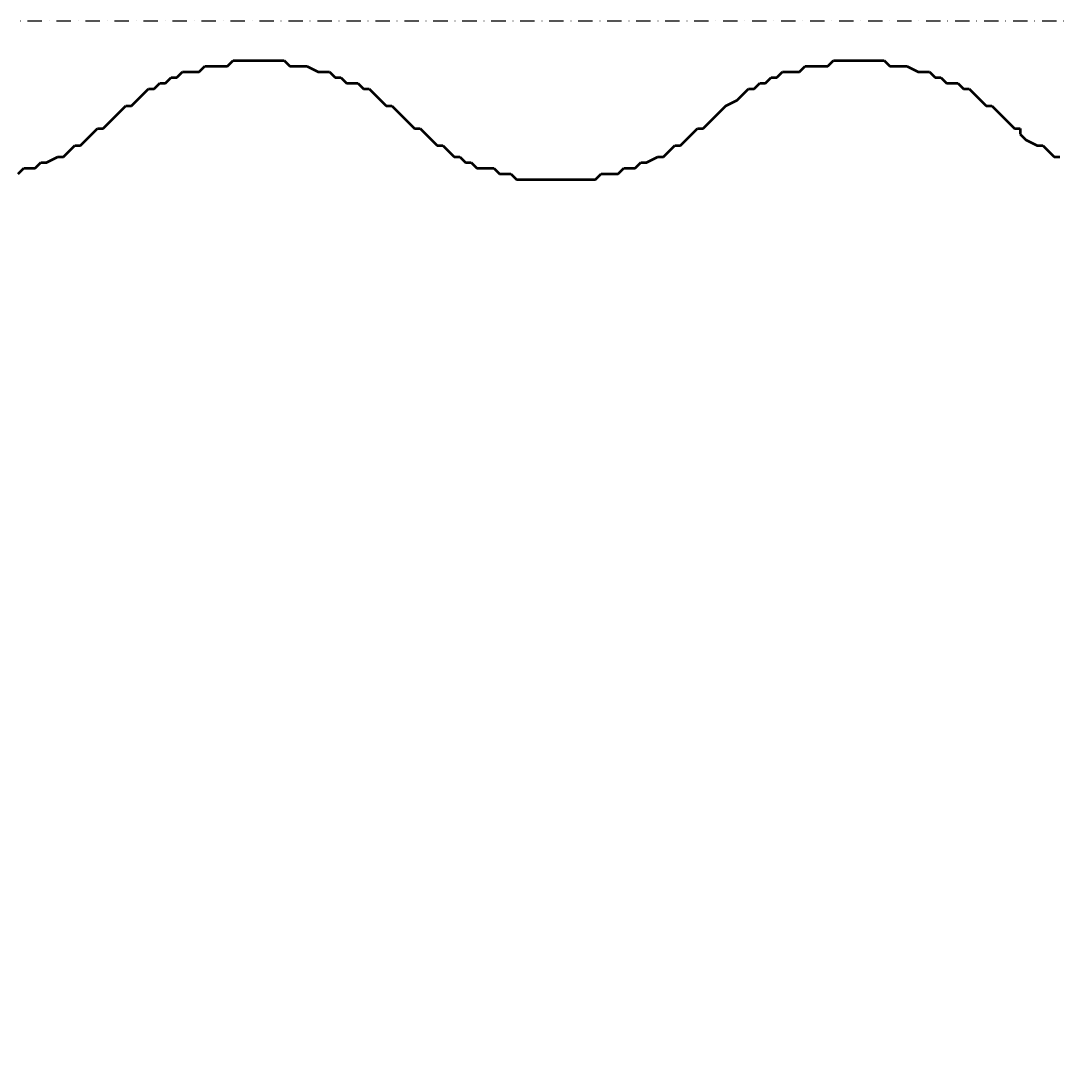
# Model space of a CAD drawing. Header units: millimetres. Extents: x 361 to 67326, y 666 to 56869.
# Tile 79 of 129: x 52678 to 53135, y 13508 to 13971. Entities that reach past the tile are written whole.
import ezdxf

# ---------------------------------------------------------------- set-up
doc = ezdxf.new("R2010")
doc.units = ezdxf.units.MM
doc.linetypes.add('DASHDOT', pattern=[25.4, 12.7, -6.35, 0, -6.35])
for name, color, linetype in [('maat', 1, 'Continuous'), ('stramien', 1, 'DASHDOT'), ('vanarris', 253, 'Continuous')]:
    doc.layers.add(name, color=color, linetype=linetype)
doc.styles.get("Standard").update_dxf_attribs({"font": 'arial.ttf'})
doc.dimstyles.new('Annotative', dxfattribs={"dimscale": 0, "dimtxt": 2, "dimasz": 2.5, "dimexe": 1.25, "dimexo": 0.625, "dimtad": 1, "dimdec": 0, "dimtxsty": 'Standard', "dimcen": 2.5, "dimadec": 0, "dimazin": 0, "dimtfac": 1, "dimtdec": 0, "dimtmove": 0, "dimatfit": 3, "dimfxl": 1, "dimarcsym": 0})

# ---------------------------------------------------------------- blocks, each defined once
blk = doc.blocks.new('*D423')
at = {"layer": 'Defpoints', "color": 0, "transparency": 16777216}
for p in [(52458.87, 13971.19), (59658.87, 13971.19), (59658.87, 13168.94)]:
    blk.add_point(p, dxfattribs=at)
at = {"layer": 'maat', "color": 0, "lineweight": -2, "transparency": 16777216}
for p, q in [((52458.87, 13908.69), (52458.87, 13043.94)), ((59658.87, 13908.69), (59658.87, 13043.94)), ((52708.87, 13168.94), (59408.87, 13168.94))]:
    blk.add_line(p, q, dxfattribs=at)
at = {"layer": 'maat', "color": 0, "transparency": 16777216}
for points in [[(52708.87, 13210.6), (52708.87, 13127.27), (52458.87, 13168.94)], [(59408.87, 13210.6), (59408.87, 13127.27), (59658.87, 13168.94)]]:
    blk.add_solid(points, dxfattribs=at)
at = {"layer": 'maat', "color": 0, "transparency": 16777216, "insert": (56058.87, 13333.55), "char_height": 200, "attachment_point": 5}
blk.add_mtext('7200', dxfattribs=at)

msp = doc.modelspace()

# ---------------------------------------------------------------- linework, layer by layer
at = {"layer": 'stramien', "color": 1, "ltscale": 0.5}
msp.add_lwpolyline([(1736.51, 13971.19), (67326.24, 13971.19)], dxfattribs=at)
at = {"layer": 'vanarris', "lineweight": 50}
for p, q in [((52756.37, 13948.69), (52758.87, 13951.19)), ((52758.87, 13951.19), (52761.37, 13951.19)), ((52761.37, 13951.19), (52763.87, 13951.19)), ((52763.87, 13951.19), (52768.87, 13951.19)), ((52768.87, 13951.19), (52771.37, 13953.69)), ((52771.37, 13953.69), (52773.87, 13953.69)), ((52773.87, 13953.69), (52776.37, 13953.69)), ((52776.37, 13953.69), (52781.37, 13953.69)), ((52781.37, 13953.69), (52783.87, 13953.69)), ((52783.87, 13953.69), (52786.37, 13953.69)), ((52786.37, 13953.69), (52788.87, 13953.69)), ((52788.87, 13953.69), (52793.87, 13953.69)), ((52793.87, 13953.69), (52796.37, 13951.19)), ((52796.37, 13951.19), (52798.87, 13951.19)), ((52798.87, 13951.19), (52801.37, 13951.19)), ((52801.37, 13951.19), (52803.87, 13951.19)), ((52803.87, 13951.19), (52808.87, 13948.69)), ((53021.37, 13948.69), (53023.87, 13951.19)), ((53023.87, 13951.19), (53026.37, 13951.19)), ((53026.37, 13951.19), (53028.87, 13951.19)), ((53028.87, 13951.19), (53033.87, 13951.19)), ((53033.87, 13951.19), (53036.37, 13953.69)), ((53036.37, 13953.69), (53038.87, 13953.69)), ((53038.87, 13953.69), (53041.37, 13953.69)), ((53041.37, 13953.69), (53046.37, 13953.69)), ((53046.37, 13953.69), (53048.87, 13953.69)), ((53048.87, 13953.69), (53051.37, 13953.69)), ((53051.37, 13953.69), (53053.87, 13953.69)), ((53053.87, 13953.69), (53058.87, 13953.69)), ((53058.87, 13953.69), (53061.37, 13951.19)), ((53061.37, 13951.19), (53063.87, 13951.19)), ((53063.87, 13951.19), (53066.37, 13951.19)), ((53066.37, 13951.19), (53068.87, 13951.19)), ((53068.87, 13951.19), (53073.87, 13948.69)), ((52741.37, 13943.69), (52743.87, 13946.19)), ((52743.87, 13946.19), (52746.37, 13946.19)), ((52746.37, 13946.19), (52748.87, 13948.69)), ((52748.87, 13948.69), (52753.87, 13948.69)), ((52753.87, 13948.69), (52756.37, 13948.69)), ((52808.87, 13948.69), (52811.37, 13948.69)), ((52811.37, 13948.69), (52813.87, 13948.69)), ((52813.87, 13948.69), (52816.37, 13946.19)), ((52816.37, 13946.19), (52818.87, 13946.19)), ((52818.87, 13946.19), (52821.37, 13943.69)), ((53006.37, 13943.69), (53008.87, 13946.19)), ((53008.87, 13946.19), (53011.37, 13946.19)), ((53011.37, 13946.19), (53013.87, 13948.69)), ((53013.87, 13948.69), (53018.87, 13948.69)), ((53018.87, 13948.69), (53021.37, 13948.69)), ((53073.87, 13948.69), (53076.37, 13948.69)), ((53076.37, 13948.69), (53078.87, 13948.69)), ((53078.87, 13948.69), (53081.37, 13946.19)), ((53081.37, 13946.19), (53083.87, 13946.19)), ((53083.87, 13946.19), (53086.37, 13943.69)), ((52736.37, 13941.19), (52738.87, 13943.69)), ((52738.87, 13943.69), (52741.37, 13943.69)), ((52821.37, 13943.69), (52826.37, 13943.69)), ((52826.37, 13943.69), (52828.87, 13941.19)), ((53001.37, 13941.19), (53003.87, 13943.69)), ((53003.87, 13943.69), (53006.37, 13943.69)), ((53086.37, 13943.69), (53091.37, 13943.69)), ((53091.37, 13943.69), (53093.87, 13941.19)), ((52728.87, 13936.19), (52731.37, 13938.69)), ((52731.37, 13938.69), (52733.87, 13941.19)), ((52733.87, 13941.19), (52736.37, 13941.19)), ((52828.87, 13941.19), (52831.37, 13941.19)), ((52831.37, 13941.19), (52833.87, 13938.69)), ((52833.87, 13938.69), (52836.37, 13936.19)), ((52993.87, 13936.19), (52996.37, 13938.69)), ((52996.37, 13938.69), (52998.87, 13941.19)), ((52998.87, 13941.19), (53001.37, 13941.19)), ((53093.87, 13941.19), (53096.37, 13941.19)), ((53096.37, 13941.19), (53098.87, 13938.69)), ((53098.87, 13938.69), (53101.37, 13936.19)), ((52721.37, 13931.19), (52723.87, 13933.69)), ((52723.87, 13933.69), (52726.37, 13933.69)), ((52726.37, 13933.69), (52728.87, 13936.19)), ((52836.37, 13936.19), (52838.87, 13933.69)), ((52838.87, 13933.69), (52841.37, 13933.69)), ((52841.37, 13933.69), (52843.87, 13931.19)), ((52986.37, 13931.19), (52988.87, 13933.69)), ((52988.87, 13933.69), (52993.87, 13936.19)), ((53101.37, 13936.19), (53103.87, 13933.69)), ((53103.87, 13933.69), (53106.37, 13933.69)), ((53106.37, 13933.69), (53108.87, 13931.19)), ((52716.37, 13926.19), (52718.87, 13928.69)), ((52718.87, 13928.69), (52721.37, 13931.19)), ((52843.87, 13931.19), (52846.37, 13928.69)), ((52846.37, 13928.69), (52848.87, 13926.19)), ((52981.37, 13926.19), (52983.87, 13928.69)), ((52983.87, 13928.69), (52986.37, 13931.19)), ((53108.87, 13931.19), (53111.37, 13928.69)), ((53111.37, 13928.69), (53113.87, 13926.19)), ((52708.87, 13921.19), (52711.37, 13923.69)), ((52711.37, 13923.69), (52713.87, 13923.69)), ((52713.87, 13923.69), (52716.37, 13926.19)), ((52848.87, 13926.19), (52851.37, 13923.69)), ((52851.37, 13923.69), (52853.87, 13923.69)), ((52853.87, 13923.69), (52856.37, 13921.19)), ((52973.87, 13921.19), (52976.37, 13923.69)), ((52976.37, 13923.69), (52978.87, 13923.69)), ((52978.87, 13923.69), (52981.37, 13926.19)), ((53113.87, 13926.19), (53116.37, 13923.69)), ((53116.37, 13923.69), (53118.87, 13923.69)), ((53118.87, 13923.69), (53118.87, 13921.19)), ((52703.87, 13916.19), (52706.37, 13918.69)), ((52706.37, 13918.69), (52708.87, 13921.19)), ((52856.37, 13921.19), (52858.87, 13918.69)), ((52858.87, 13918.69), (52861.37, 13916.19)), ((52968.87, 13916.19), (52971.37, 13918.69)), ((52971.37, 13918.69), (52973.87, 13921.19)), ((53118.87, 13921.19), (53121.37, 13918.69)), ((53121.37, 13918.69), (53126.37, 13916.19)), ((52696.37, 13911.19), (52698.87, 13913.69)), ((52698.87, 13913.69), (52701.37, 13916.19)), ((52701.37, 13916.19), (52703.87, 13916.19)), ((52861.37, 13916.19), (52863.87, 13916.19)), ((52863.87, 13916.19), (52866.37, 13913.69)), ((52866.37, 13913.69), (52868.87, 13911.19)), ((52961.37, 13911.19), (52963.87, 13913.69)), ((52963.87, 13913.69), (52966.37, 13916.19)), ((52966.37, 13916.19), (52968.87, 13916.19)), ((53126.37, 13916.19), (53128.87, 13916.19)), ((53128.87, 13916.19), (53131.37, 13913.69)), ((53131.37, 13913.69), (53133.87, 13911.19)), ((52688.87, 13908.69), (52693.87, 13911.19)), ((52693.87, 13911.19), (52696.37, 13911.19)), ((52868.87, 13911.19), (52871.37, 13911.19)), ((52871.37, 13911.19), (52873.87, 13908.69)), ((52953.87, 13908.69), (52958.87, 13911.19)), ((52958.87, 13911.19), (52961.37, 13911.19)), ((53133.87, 13911.19), (53136.37, 13911.19)), ((52676.37, 13903.69), (52678.87, 13906.19)), ((52678.87, 13906.19), (52681.37, 13906.19)), ((52681.37, 13906.19), (52683.87, 13906.19)), ((52683.87, 13906.19), (52686.37, 13908.69)), ((52686.37, 13908.69), (52688.87, 13908.69)), ((52873.87, 13908.69), (52876.37, 13908.69)), ((52876.37, 13908.69), (52878.87, 13906.19)), ((52878.87, 13906.19), (52881.37, 13906.19)), ((52881.37, 13906.19), (52886.37, 13906.19)), ((52886.37, 13906.19), (52888.87, 13903.69)), ((52941.37, 13903.69), (52943.87, 13906.19)), ((52943.87, 13906.19), (52946.37, 13906.19)), ((52946.37, 13906.19), (52948.87, 13906.19)), ((52948.87, 13906.19), (52951.37, 13908.69)), ((52951.37, 13908.69), (52953.87, 13908.69)), ((52888.87, 13903.69), (52891.37, 13903.69)), ((52891.37, 13903.69), (52893.87, 13903.69)), ((52893.87, 13903.69), (52896.37, 13901.19)), ((52896.37, 13901.19), (52901.37, 13901.19)), ((52901.37, 13901.19), (52903.87, 13901.19)), ((52903.87, 13901.19), (52906.37, 13901.19)), ((52906.37, 13901.19), (52908.87, 13901.19)), ((52908.87, 13901.19), (52913.87, 13901.19)), ((52913.87, 13901.19), (52916.37, 13901.19)), ((52916.37, 13901.19), (52918.87, 13901.19)), ((52918.87, 13901.19), (52921.37, 13901.19)), ((52921.37, 13901.19), (52926.37, 13901.19)), ((52926.37, 13901.19), (52928.87, 13901.19)), ((52928.87, 13901.19), (52931.37, 13901.19)), ((52931.37, 13901.19), (52933.87, 13903.69)), ((52933.87, 13903.69), (52936.37, 13903.69)), ((52936.37, 13903.69), (52941.37, 13903.69))]:
    msp.add_line(p, q, dxfattribs=at)

# ---------------------------------------------------------------- dimensions: what is measured, and where the dimension line sits
at = {"layer": 'maat'}
dim = msp.add_linear_dim(base=(59658.87, 13168.94), p1=(52458.87, 13971.19), p2=(59658.87, 13971.19), dimstyle='Annotative', dxfattribs=at)
dim.commit()
dim.dimension.update_dxf_attribs({"geometry": '*D423', "text_midpoint": (56058.87, 13333.55)})

doc.saveas('drawing.dxf')
